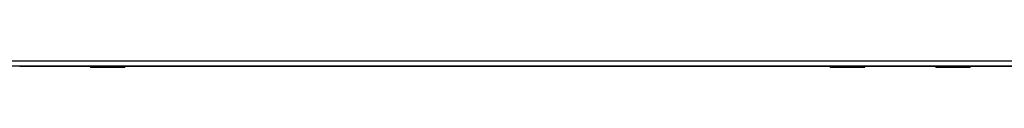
# Model space of a CAD drawing. Header units: inches. Extents: x 23 to 567, y 61 to 264.
# Tile 120 of 256: x 206.69 to 224.28, y 144.591 to 144.71. Entities that reach past the tile are written whole.
import ezdxf

# ---------------------------------------------------------------- set-up
doc = ezdxf.new("R2010")
doc.units = ezdxf.units.IN
doc.header["$MEASUREMENT"] = 0
doc.layers.add('Visible Edges(ANSI)', color=7, linetype='Continuous', lineweight=25)
doc.layers.add('Visible Tangent Edges(ANSI)', color=7, linetype='Continuous', lineweight=25)

msp = doc.modelspace()

# ---------------------------------------------------------------- linework, layer by layer
at = {"layer": 'Visible Edges(ANSI)'}
for p, q in [((241.673, 144.611), (188.068, 144.611)), ((206.69, 144.611), (206.69, 144.607)), ((207.95, 144.609), (206.69, 144.609)), ((207.95, 144.607), (207.95, 144.611)), ((221.166, 144.609), (208.574, 144.609)), ((221.791, 144.611), (221.791, 144.607)), ((223.051, 144.609), (221.791, 144.609)), ((223.051, 144.607), (223.051, 144.611)), ((236.267, 144.609), (223.675, 144.609)), ((208.555, 144.591), (207.965, 144.591)), ((221.775, 144.591), (221.185, 144.591)), ((223.656, 144.591), (223.066, 144.591))]:
    msp.add_line(p, q, dxfattribs=at)
for centre, radius, start, end in [((207.965, 144.607), 0.0157, 180, 270), ((208.555, 144.611), 0.0197, 270, 359.45), ((221.185, 144.611), 0.0197, 180.55, 270), ((221.775, 144.607), 0.0157, 270, 0), ((223.066, 144.607), 0.0157, 180, 270), ((223.656, 144.611), 0.0197, 270, 359.45)]:
    msp.add_arc(centre, radius, start, end, dxfattribs=at)
at = {"layer": 'Visible Tangent Edges(ANSI)'}
for p, q in [((188.068, 144.71), (241.673, 144.71)), ((207.965, 144.611), (207.965, 144.591)), ((208.555, 144.591), (208.555, 144.611)), ((221.185, 144.611), (221.185, 144.591)), ((221.775, 144.591), (221.775, 144.611)), ((223.066, 144.611), (223.066, 144.591)), ((223.656, 144.591), (223.656, 144.611))]:
    msp.add_line(p, q, dxfattribs=at)
at = {"layer": 'Visible Tangent Edges(ANSI)', "flags": 128}
for points in [[(208.273, 144.611), (208.274, 144.609), (208.275, 144.608), (208.277, 144.606), (208.278, 144.605), (208.281, 144.604), (208.283, 144.603), (208.286, 144.602), (208.289, 144.601), (208.293, 144.601), (208.296, 144.6), (208.3, 144.6), (208.304, 144.6), (208.308, 144.6), (208.311, 144.6), (208.315, 144.601), (208.318, 144.601), (208.322, 144.602), (208.324, 144.603), (208.327, 144.604), (208.329, 144.605), (208.331, 144.606), (208.333, 144.608), (208.334, 144.609), (208.335, 144.611)], [(208.315, 144.611), (208.314, 144.611), (208.313, 144.61), (208.313, 144.61), (208.312, 144.61), (208.311, 144.61), (208.31, 144.61), (208.309, 144.61), (208.308, 144.61), (208.307, 144.61), (208.306, 144.609), (208.305, 144.609), (208.304, 144.609), (208.303, 144.609), (208.302, 144.609), (208.301, 144.61), (208.3, 144.61), (208.299, 144.61), (208.298, 144.61), (208.297, 144.61), (208.296, 144.61), (208.295, 144.61), (208.294, 144.61), (208.293, 144.611), (208.293, 144.611)], [(221.405, 144.611), (221.406, 144.609), (221.407, 144.608), (221.409, 144.606), (221.411, 144.605), (221.413, 144.604), (221.416, 144.603), (221.419, 144.602), (221.422, 144.601), (221.425, 144.601), (221.429, 144.6), (221.433, 144.6), (221.436, 144.6), (221.44, 144.6), (221.444, 144.6), (221.447, 144.601), (221.451, 144.601), (221.454, 144.602), (221.457, 144.603), (221.46, 144.604), (221.462, 144.605), (221.464, 144.606), (221.465, 144.608), (221.467, 144.609), (221.467, 144.611)], [(221.448, 144.611), (221.447, 144.611), (221.446, 144.61), (221.445, 144.61), (221.444, 144.61), (221.443, 144.61), (221.442, 144.61), (221.441, 144.61), (221.44, 144.61), (221.439, 144.61), (221.438, 144.609), (221.437, 144.609), (221.436, 144.609), (221.435, 144.609), (221.434, 144.609), (221.433, 144.61), (221.432, 144.61), (221.431, 144.61), (221.431, 144.61), (221.43, 144.61), (221.429, 144.61), (221.428, 144.61), (221.427, 144.61), (221.426, 144.611), (221.425, 144.611)], [(223.374, 144.611), (223.375, 144.609), (223.376, 144.608), (223.378, 144.606), (223.379, 144.605), (223.382, 144.604), (223.384, 144.603), (223.387, 144.602), (223.39, 144.601), (223.394, 144.601), (223.397, 144.6), (223.401, 144.6), (223.405, 144.6), (223.409, 144.6), (223.412, 144.6), (223.416, 144.601), (223.419, 144.601), (223.423, 144.602), (223.425, 144.603), (223.428, 144.604), (223.43, 144.605), (223.432, 144.606), (223.434, 144.608), (223.435, 144.609), (223.436, 144.611)], [(223.416, 144.611), (223.415, 144.611), (223.414, 144.61), (223.414, 144.61), (223.413, 144.61), (223.412, 144.61), (223.411, 144.61), (223.41, 144.61), (223.409, 144.61), (223.408, 144.61), (223.407, 144.609), (223.406, 144.609), (223.405, 144.609), (223.404, 144.609), (223.403, 144.609), (223.402, 144.61), (223.401, 144.61), (223.4, 144.61), (223.399, 144.61), (223.398, 144.61), (223.397, 144.61), (223.396, 144.61), (223.395, 144.61), (223.394, 144.611), (223.394, 144.611)]]:
    msp.add_lwpolyline(points, dxfattribs=at)

doc.saveas('drawing.dxf')
